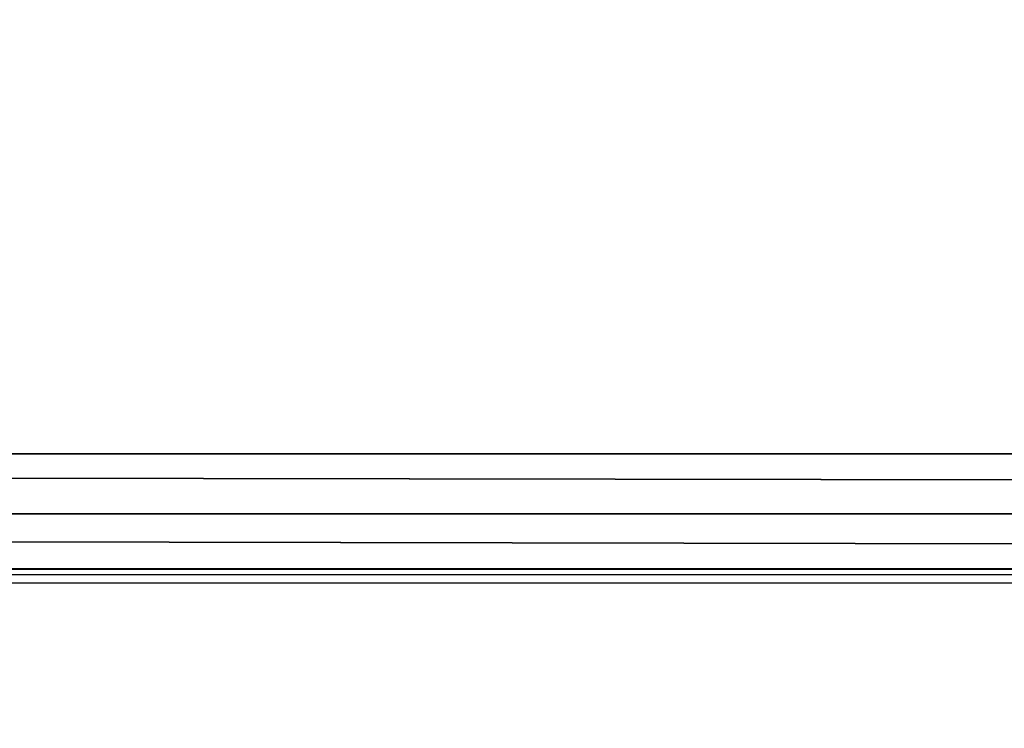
# Model space of a CAD drawing. Extents: x -398 to 398, y -1355 to -82.
# Tile 113 of 256: x -74 to -52, y -532 to -515. Entities that reach past the tile are written whole.
import ezdxf

# ---------------------------------------------------------------- set-up
doc = ezdxf.new("R2010")
doc.units = 0
doc.header["$MEASUREMENT"] = 0

msp = doc.modelspace()

# ---------------------------------------------------------------- linework, layer by layer
for points in [[(395.5, -525.467285, 437.803314), (395.5, -81.938164, 160.655502), (-395.5, -81.938164, 160.655502)], [(395.5, -525.467285, 437.803314), (-395.5, -81.938164, 160.655502), (-395.5, -525.467285, 437.803314)], [(395.5, -528.116882, 433.562988), (395.5, -84.587761, 156.415207), (-395.5, -84.587761, 156.415207)], [(395.5, -528.116882, 433.562988), (-395.5, -84.587761, 156.415207), (-395.5, -528.116882, 433.562988)], [(-396.5, -85.435806, 156.945206), (-53.272449, -420.004791, 366.007111), (-396.366211, -527.69281, 433.298004)], [(-396.5, -85.441109, 156.936707), (-53.272449, -420.010101, 365.998596), (-396.366211, -527.69812, 433.289612)], [(-53.272449, -420.004791, 366.007111), (-395.999908, -528.003418, 433.492096), (-396.366211, -527.69281, 433.298004)], [(-53.272449, -420.010101, 365.998596), (-395.999908, -528.008728, 433.483612), (-396.366211, -527.69812, 433.289612)], [(-53.272449, -420.004791, 366.007111), (-395.5, -528.116882, 433.562988), (-395.999908, -528.003418, 433.492096)], [(-53.272449, -420.010101, 365.998596), (-395.5, -528.122192, 433.554504), (-395.999908, -528.008728, 433.483612)], [(-52.76738, -420.433105, 366.274689), (-395.5, -528.116882, 433.562988), (-53.272449, -420.004791, 366.007111)], [(-52.76738, -420.438385, 366.266205), (-395.5, -528.122192, 433.554504), (-53.272449, -420.010101, 365.998596)], [(395.5, -528.116882, 433.562988), (-52.76738, -420.433105, 366.274689), (-50.714291, -420.232391, 366.149292)], [(395.5, -528.122192, 433.554504), (-52.76738, -420.438385, 366.266205), (-50.714291, -420.237701, 366.140808)], [(395.5, -528.116882, 433.562988), (-395.5, -528.116882, 433.562988), (-52.76738, -420.433105, 366.274689)], [(395.5, -528.122192, 433.554504), (-395.5, -528.122192, 433.554504), (-52.76738, -420.438385, 366.266205)], [(149.199997, -515.033875, 200), (149.199997, -935.033875, 200), (-149.199997, -515.033875, 200)], [(-149.199997, -515.033875, 200), (149.199997, -935.033875, 200), (-149.199997, -935.033875, 200)], [(149.199997, -515.033875, 199.199997), (149.199997, -935.033875, 199.199997), (-149.199997, -515.033875, 199.199997)], [(-149.199997, -515.033875, 199.199997), (149.199997, -935.033875, 199.199997), (-149.199997, -935.033875, 199.199997)], [(395.5, -525.467285, 437.803314), (-395.5, -525.467285, 437.803314), (395.5, -526.845276, 437.485107)], [(395.5, -526.845276, 437.485107), (-395.5, -525.467285, 437.803314), (-395.5, -526.845276, 437.485107)], [(-395.5, -528.43512, 434.94101), (395.5, -528.43512, 434.94101), (-395.5, -526.845276, 437.485107)], [(-395.5, -526.845276, 437.485107), (395.5, -528.43512, 434.94101), (395.5, -526.845276, 437.485107)], [(-395.5, -528.43512, 434.94101), (395.5, -528.43512, 434.94101), (-395.5, -528.116882, 433.562988)], [(-395.5, -528.116882, 433.562988), (395.5, -528.43512, 434.94101), (395.5, -528.116882, 433.562988)], [(-395.5, -528.122192, 433.554504), (395.5, -528.122192, 433.554504), (-395.5, -528.116882, 433.562988)], [(-395.5, -528.116882, 433.562988), (395.5, -528.122192, 433.554504), (395.5, -528.116882, 433.562988)]]:
    msp.add_3dface(points)

doc.saveas('drawing.dxf')
